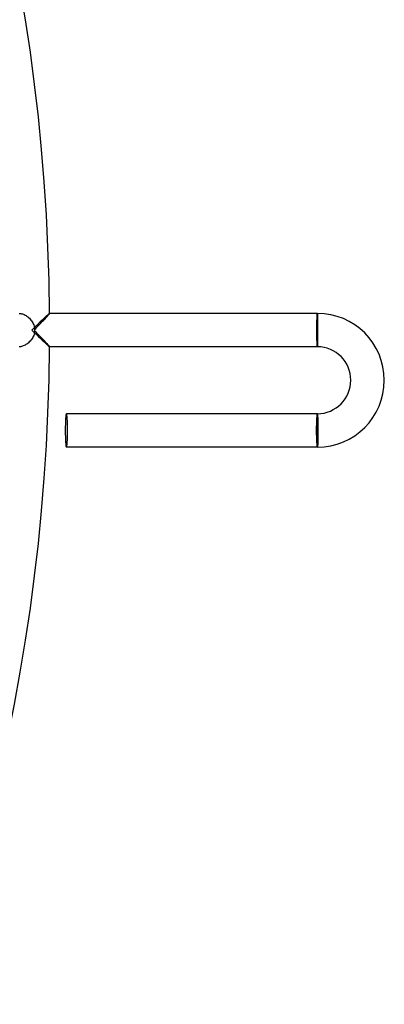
# Model space of a CAD drawing. Header units: millimetres. Extents: x -280 to 280, y -247 to 247.
# Tile 83 of 85: x 236 to 280, y -81 to 37. Entities that reach past the tile are written whole.
import ezdxf

# ---------------------------------------------------------------- set-up
doc = ezdxf.new("R2010")
doc.units = ezdxf.units.MM
doc.layers.add('HIDDEN', color=7, linetype='Continuous')
doc.layers.add('THICK', color=7, linetype='Continuous')

msp = doc.modelspace()

# ---------------------------------------------------------------- linework, layer by layer
at = {"layer": 'HIDDEN'}
for p, q in [((239.09, 1.19), (238.99, 1.09)), ((239.18, 1.28), (239.09, 1.19)), ((239.28, 1.37), (239.18, 1.28)), ((239.37, 1.45), (239.28, 1.37)), ((239.45, 1.54), (239.37, 1.45)), ((239.54, 1.61), (239.45, 1.54)), ((239.62, 1.69), (239.54, 1.61)), ((239.69, 1.76), (239.62, 1.69)), ((239.76, 1.82), (239.69, 1.76)), ((239.82, 1.87), (239.76, 1.82)), ((239.87, 1.91), (239.82, 1.87)), ((239.91, 1.95), (239.87, 1.91)), ((239.95, 1.98), (239.91, 1.95)), ((239.97, 1.99), (239.95, 1.98)), ((239.99, 2), (239.97, 1.99)), ((239.99, 2), (239.99, 2)), ((239.99, 2), (239.99, 2)), ((239.99, 2), (239.99, 2)), ((239.99, 2), (239.99, 2)), ((239.99, 2), (239.99, 2)), ((239.99, 2), (239.99, 2)), ((239.99, 2), (239.99, 2)), ((272, 2), (272, 1.9)), ((272, 1.9), (272, -1.9)), ((238, 0.12), (237.88, 0)), ((237.88, 0), (238, -0.12)), ((238.11, 0.23), (238, 0.12)), ((238.23, 0.35), (238.11, 0.23)), ((238.34, 0.46), (238.23, 0.35)), ((238.46, 0.57), (238.34, 0.46)), ((238.57, 0.68), (238.46, 0.57)), ((238.68, 0.79), (238.57, 0.68)), ((238.78, 0.89), (238.68, 0.79)), ((238.89, 0.99), (238.78, 0.89)), ((238.99, 1.09), (238.89, 0.99)), ((238, -0.12), (238.11, -0.23)), ((238.11, -0.23), (238.23, -0.35)), ((238.23, -0.35), (238.34, -0.46)), ((238.34, -0.46), (238.46, -0.57)), ((238.46, -0.57), (238.57, -0.68)), ((238.57, -0.68), (238.68, -0.79)), ((238.68, -0.79), (238.78, -0.89)), ((238.78, -0.89), (238.89, -0.99)), ((238.89, -0.99), (238.99, -1.09)), ((238.99, -1.09), (239.09, -1.19)), ((239.09, -1.19), (239.18, -1.28)), ((239.18, -1.28), (239.28, -1.37)), ((239.28, -1.37), (239.37, -1.45)), ((239.37, -1.45), (239.45, -1.54)), ((239.45, -1.54), (239.54, -1.61)), ((239.54, -1.61), (239.62, -1.69)), ((239.62, -1.69), (239.69, -1.76)), ((239.69, -1.76), (239.76, -1.82)), ((239.76, -1.82), (239.82, -1.87)), ((239.82, -1.87), (239.87, -1.91)), ((239.87, -1.91), (239.91, -1.95)), ((239.91, -1.95), (239.95, -1.98)), ((239.95, -1.98), (239.97, -1.99)), ((239.97, -1.99), (239.99, -2)), ((239.99, -2), (239.99, -2)), ((239.99, -2), (239.99, -2)), ((239.99, -2), (239.99, -2)), ((239.99, -2), (239.99, -2)), ((239.99, -2), (239.99, -2)), ((239.99, -2), (239.99, -2)), ((239.99, -2), (239.99, -2)), ((272, -1.9), (272, -2)), ((272, -10.1), (272, -10)), ((272, -13.9), (272, -10.1)), ((272, -14), (272, -13.9))]:
    msp.add_line(p, q, dxfattribs=at)
for centre, major_axis, ratio, start_param, end_param in [((272, 0), (0, -2), 0.058722, -3.141593, -1.570796), ((272, 0), (0, 1.9), 0.058722, 0, 3.141593), ((272, 0), (0, -2), 0.058722, -1.570796, 0), ((272, -12), (0, -2), 0.066519, -3.141593, -1.570796), ((272, -12), (0, -1.9), 0.066519, -3.141593, 0), ((272, -12), (0, -2), 0.066519, -1.570796, 0)]:
    msp.add_ellipse(centre, major_axis=major_axis, ratio=ratio, start_param=start_param, end_param=end_param, dxfattribs=at)
at = {"layer": 'THICK'}
for p, q in [((236.37, 2), (236.46, 2)), ((236.46, 2), (236.55, 1.98)), ((236.55, 1.98), (236.64, 1.96)), ((236.64, 1.96), (236.74, 1.94)), ((236.74, 1.94), (236.85, 1.9)), ((236.85, 1.9), (236.95, 1.85)), ((236.95, 1.85), (237.06, 1.8)), ((237.06, 1.8), (237.17, 1.73)), ((237.17, 1.73), (237.27, 1.66)), ((237.27, 1.66), (237.38, 1.58)), ((237.38, 1.58), (237.48, 1.5)), ((237.48, 1.5), (237.57, 1.41)), ((237.57, 1.41), (237.67, 1.31)), ((237.67, 1.31), (237.76, 1.2)), ((237.76, 1.2), (237.84, 1.1)), ((239.25, 1.16), (239.35, 1.26)), ((239.35, 1.26), (239.44, 1.36)), ((239.44, 1.36), (239.53, 1.46)), ((239.53, 1.46), (239.62, 1.55)), ((239.62, 1.55), (239.7, 1.64)), ((239.7, 1.64), (239.77, 1.72)), ((239.77, 1.72), (239.83, 1.79)), ((239.83, 1.79), (239.89, 1.86)), ((239.89, 1.86), (239.93, 1.91)), ((239.93, 1.91), (239.96, 1.95)), ((239.96, 1.95), (239.98, 1.98)), ((239.98, 1.98), (239.99, 2)), ((272, 2), (239.99, 2)), ((272.01, 1.99), (272, 2)), ((272, 2), (272, 2)), ((272.01, 1.98), (272.01, 1.99)), ((272.01, 1.96), (272.01, 1.98)), ((272.01, 1.94), (272.01, 1.96)), ((272.02, 1.92), (272.01, 1.94)), ((272.02, 1.89), (272.02, 1.92)), ((272.02, 1.86), (272.02, 1.89)), ((272.03, 1.82), (272.02, 1.86)), ((272.03, 1.78), (272.03, 1.82)), ((272.03, 1.73), (272.03, 1.78)), ((272.03, 1.68), (272.03, 1.73)), ((272.04, 1.63), (272.03, 1.68)), ((272.04, 1.57), (272.04, 1.63)), ((272.04, 1.51), (272.04, 1.57)), ((272.04, 1.45), (272.04, 1.51)), ((272.04, 1.38), (272.04, 1.45)), ((272.05, 1.31), (272.04, 1.38)), ((272.05, 1.24), (272.05, 1.31)), ((272.05, 1.16), (272.05, 1.24)), ((237.84, 1.1), (237.91, 0.98)), ((237.91, 0.98), (237.98, 0.86)), ((237.98, 0.86), (238.04, 0.74)), ((238.04, 0.74), (238.09, 0.62)), ((238.09, 0.62), (238.14, 0.49)), ((238.14, 0.49), (238.17, 0.36)), ((238.17, 0.36), (238.19, 0.22)), ((238.19, 0.22), (238.2, 0.09)), ((238.2, 0.09), (238.33, 0.21)), ((238.33, 0.21), (238.46, 0.34)), ((238.46, 0.34), (238.58, 0.46)), ((238.58, 0.46), (238.7, 0.59)), ((238.7, 0.59), (238.81, 0.71)), ((238.81, 0.71), (238.93, 0.82)), ((238.93, 0.82), (239.04, 0.94)), ((239.04, 0.94), (239.15, 1.05)), ((239.15, 1.05), (239.25, 1.16)), ((272.05, 1.08), (272.05, 1.16)), ((272.05, 1), (272.05, 1.08)), ((272.05, 0.92), (272.05, 1)), ((272.06, 0.83), (272.05, 0.92)), ((272.06, 0.74), (272.06, 0.83)), ((272.06, 0.65), (272.06, 0.74)), ((272.06, 0.56), (272.06, 0.65)), ((272.06, 0.47), (272.06, 0.56)), ((272.06, 0.38), (272.06, 0.47)), ((272.06, 0.28), (272.06, 0.38)), ((272.06, 0.19), (272.06, 0.28)), ((272.06, 0.1), (272.06, 0.19)), ((272.06, 0), (272.06, 0.1)), ((237.82, -1.11), (237.74, -1.22)), ((237.9, -1), (237.82, -1.11)), ((237.97, -0.89), (237.9, -1)), ((238.03, -0.76), (237.97, -0.89)), ((238.09, -0.64), (238.03, -0.76)), ((238.13, -0.5), (238.09, -0.64)), ((238.17, -0.37), (238.13, -0.5)), ((238.19, -0.23), (238.17, -0.37)), ((238.2, -0.09), (238.19, -0.23)), ((238.31, -0.19), (238.2, -0.09)), ((238.42, -0.3), (238.31, -0.19)), ((238.52, -0.41), (238.42, -0.3)), ((238.62, -0.51), (238.52, -0.41)), ((238.72, -0.61), (238.62, -0.51)), ((238.82, -0.71), (238.72, -0.61)), ((238.92, -0.81), (238.82, -0.71)), ((239.01, -0.91), (238.92, -0.81)), ((239.1, -1), (239.01, -0.91)), ((239.19, -1.09), (239.1, -1)), ((239.27, -1.18), (239.19, -1.09)), ((272.04, -1.21), (272.05, -1.13)), ((272.05, -0.64), (272.06, -0.55)), ((272.05, -0.72), (272.05, -0.64)), ((272.05, -0.81), (272.05, -0.72)), ((272.05, -0.89), (272.05, -0.81)), ((272.05, -0.97), (272.05, -0.89)), ((272.05, -1.05), (272.05, -0.97)), ((272.05, -1.13), (272.05, -1.05)), ((272.06, -0.09), (272.06, 0)), ((272.06, -0.18), (272.06, -0.09)), ((272.06, -0.28), (272.06, -0.18)), ((272.06, -0.37), (272.06, -0.28)), ((272.06, -0.46), (272.06, -0.37)), ((272.06, -0.55), (272.06, -0.46)), ((236.46, -2), (236.37, -2)), ((236.54, -1.99), (236.46, -2)), ((236.64, -1.97), (236.54, -1.99)), ((236.74, -1.94), (236.64, -1.97)), ((236.84, -1.9), (236.74, -1.94)), ((236.94, -1.86), (236.84, -1.9)), ((237.05, -1.8), (236.94, -1.86)), ((237.16, -1.74), (237.05, -1.8)), ((237.26, -1.67), (237.16, -1.74)), ((237.37, -1.59), (237.26, -1.67)), ((237.47, -1.51), (237.37, -1.59)), ((237.56, -1.42), (237.47, -1.51)), ((237.66, -1.32), (237.56, -1.42)), ((237.74, -1.22), (237.66, -1.32)), ((239.36, -1.27), (239.27, -1.18)), ((239.44, -1.36), (239.36, -1.27)), ((239.51, -1.44), (239.44, -1.36)), ((239.59, -1.52), (239.51, -1.44)), ((239.66, -1.59), (239.59, -1.52)), ((239.72, -1.66), (239.66, -1.59)), ((239.78, -1.73), (239.72, -1.66)), ((239.83, -1.79), (239.78, -1.73)), ((239.88, -1.84), (239.83, -1.79)), ((239.92, -1.89), (239.88, -1.84)), ((239.95, -1.93), (239.92, -1.89)), ((239.97, -1.96), (239.95, -1.93)), ((239.99, -1.98), (239.97, -1.96)), ((239.99, -2), (239.99, -1.98)), ((272, -2), (239.99, -2)), ((272, -1.99), (272.01, -1.98)), ((272, -2), (272, -1.99)), ((272, -2), (272, -2)), ((272.01, -1.92), (272.02, -1.9)), ((272.01, -1.95), (272.01, -1.92)), ((272.01, -1.97), (272.01, -1.95)), ((272.01, -1.98), (272.01, -1.97)), ((272.02, -1.79), (272.03, -1.75)), ((272.02, -1.83), (272.02, -1.79)), ((272.02, -1.86), (272.02, -1.83)), ((272.02, -1.9), (272.02, -1.86)), ((272.03, -1.54), (272.04, -1.48)), ((272.03, -1.6), (272.03, -1.54)), ((272.03, -1.65), (272.03, -1.6)), ((272.03, -1.7), (272.03, -1.65)), ((272.03, -1.75), (272.03, -1.7)), ((272.04, -1.28), (272.04, -1.21)), ((272.04, -1.35), (272.04, -1.28)), ((272.04, -1.41), (272.04, -1.35)), ((272.04, -1.48), (272.04, -1.41)), ((272, -10), (242, -10)), ((272, -10), (272, -10)), ((272, -10), (272.01, -10.01)), ((272.01, -10.01), (272.01, -10.02)), ((272.01, -10.02), (272.01, -10.03)), ((272.01, -10.03), (272.01, -10.05)), ((272.01, -10.05), (272.02, -10.08)), ((272.02, -10.08), (272.02, -10.1)), ((272.02, -10.1), (272.02, -10.14)), ((272.02, -10.14), (272.02, -10.17)), ((272.02, -10.17), (272.03, -10.21)), ((272.03, -10.21), (272.03, -10.25)), ((272.03, -10.25), (272.03, -10.3)), ((272.03, -10.3), (272.03, -10.35)), ((272.03, -10.35), (272.04, -10.4)), ((272.04, -10.4), (272.04, -10.46)), ((272.04, -10.46), (272.04, -10.52)), ((272.04, -10.52), (272.04, -10.59)), ((272.04, -10.59), (272.05, -10.65)), ((272.05, -10.65), (272.05, -10.72)), ((272.05, -10.72), (272.05, -10.79)), ((272.05, -10.79), (272.05, -10.87)), ((272.05, -10.87), (272.05, -10.95)), ((272.05, -10.95), (272.06, -11.03)), ((272.06, -11.03), (272.06, -11.11)), ((272.06, -11.11), (272.06, -11.19)), ((272.06, -11.19), (272.06, -11.28)), ((272.06, -11.28), (272.06, -11.36)), ((272.06, -11.36), (272.06, -11.45)), ((272.06, -11.45), (272.06, -11.54)), ((272.06, -11.54), (272.06, -11.63)), ((272.06, -11.63), (272.07, -11.72)), ((272.07, -11.72), (272.07, -11.82)), ((272.07, -12.56), (272.06, -12.65)), ((272.06, -12.65), (272.06, -12.74)), ((272.06, -12.74), (272.06, -12.83)), ((272.06, -12.83), (272.06, -12.92)), ((272.06, -12.92), (272.06, -13)), ((272.07, -11.82), (272.07, -11.91)), ((272.07, -11.91), (272.07, -12)), ((272.07, -12), (272.07, -12.1)), ((272.07, -12.1), (272.07, -12.19)), ((272.07, -12.19), (272.07, -12.28)), ((272.07, -12.28), (272.07, -12.38)), ((272.07, -12.38), (272.07, -12.47)), ((272.07, -12.47), (272.07, -12.56)), ((272, -14), (242, -14)), ((272.01, -13.99), (272, -14)), ((272, -14), (272, -14)), ((272.02, -13.94), (272.01, -13.96)), ((272.01, -13.96), (272.01, -13.98)), ((272.01, -13.98), (272.01, -13.99)), ((272.03, -13.86), (272.02, -13.89)), ((272.02, -13.89), (272.02, -13.92)), ((272.02, -13.92), (272.02, -13.94)), ((272.04, -13.73), (272.03, -13.78)), ((272.03, -13.78), (272.03, -13.82)), ((272.03, -13.82), (272.03, -13.86)), ((272.05, -13.51), (272.04, -13.57)), ((272.04, -13.57), (272.04, -13.63)), ((272.04, -13.63), (272.04, -13.68)), ((272.04, -13.68), (272.04, -13.73)), ((272.06, -13.16), (272.05, -13.24)), ((272.05, -13.24), (272.05, -13.31)), ((272.05, -13.31), (272.05, -13.38)), ((272.05, -13.38), (272.05, -13.45)), ((272.05, -13.45), (272.05, -13.51)), ((272.06, -13), (272.06, -13.08)), ((272.06, -13.08), (272.06, -13.16))]:
    msp.add_line(p, q, dxfattribs=at)
for centre, radius, start, end in [((0, 0), 240, 0.4766, 59.5233), ((272, -6), 8, 270, 90), ((0, 0), 240, 300.4767, 359.5234), ((272, -6), 4, 270, 90)]:
    msp.add_arc(centre, radius, start, end, dxfattribs=at)
for centre, major_axis, ratio, start_param, end_param in [((236.95, 0), (0, -2), 0.629861, 1.570796, 1.61428), ((236.95, 0), (0, -2), 0.629861, 1.527313, 1.570796), ((242, -12), (0, 2), 0.066519, 0, 1.570796), ((242, -12), (0, 2), 0.066519, -1.570796, 0), ((242, -12), (0, 2), 0.066519, 1.570796, 3.141593), ((242, -12), (0, 2), 0.066519, -3.141593, -1.570796)]:
    msp.add_ellipse(centre, major_axis=major_axis, ratio=ratio, start_param=start_param, end_param=end_param, dxfattribs=at)

doc.saveas('drawing.dxf')
